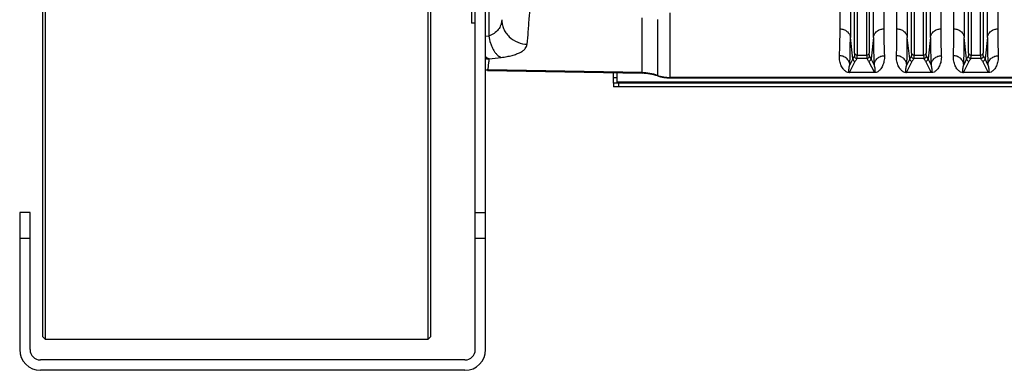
# Model space of a CAD drawing. Extents: x -3199 to 1181, y 8 to 2383.
# Tile 33 of 62: x -2144 to -1764, y 1755 to 1890. Entities that reach past the tile are written whole.
import ezdxf

# ---------------------------------------------------------------- set-up
doc = ezdxf.new("R2010")
doc.units = 0
doc.header["$LTSCALE"] = 65.395
doc.layers.get('0').update_dxf_attribs({"linetype": 'CONTINUOUS'})

msp = doc.modelspace()

# ---------------------------------------------------------------- linework, layer by layer
at = {"color": 7, "linetype": 'CONTINUOUS'}
for p, q in [((-2135.41, 2370), (-2135.41, 1768)), ((-2134.41, 2371), (-2134.41, 1767)), ((-1986.41, 1767), (-1986.41, 2371)), ((-1985.41, 1768), (-1985.41, 2370)), ((-1968.21, 1763), (-1968.21, 1935)), ((-1964.21, 1875.36), (-1964.21, 1876.07)), ((-1964.21, 1763), (-1964.21, 1871.94)), ((-1913.36, 1865.92), (-1913.36, 1869.87)), ((-1679.86, 1865.92), (-1914.86, 1865.92)), ((-1914.86, 1865.92), (-1914.86, 1864.42)), ((-2144.21, 1815.88), (-2144.21, 1763)), ((-2140.21, 1815.88), (-2144.21, 1815.88)), ((-2140.21, 1763), (-2140.21, 1815.88)), ((-1968.21, 1815.88), (-1964.21, 1815.88)), ((-2135.41, 1768), (-2134.41, 1767)), ((-2134.41, 1767), (-1986.41, 1767)), ((-1985.41, 1768), (-1986.41, 1767)), ((-1972.21, 1759), (-2136.21, 1759)), ((-1972.21, 1755), (-2136.21, 1755))]:
    msp.add_line(p, q, dxfattribs=at)
at = {"color": 6, "linetype": 'CONTINUOUS'}
for p, q in [((-1964.21, 1876.07), (-1964.21, 2261.93)), ((-1969.71, 1919), (-1969.71, 1889)), ((-1968.21, 1889), (-1969.71, 1889)), ((-1964.21, 1871.94), (-1964.21, 1875.36)), ((-1963.54, 1870.74), (-1903.8, 1869.7)), ((-1893, 1867.88), (-1622.36, 1867.88))]:
    msp.add_line(p, q, dxfattribs=at)
at = {"color": 2, "linetype": 'CONTINUOUS'}
for p, q in [((-1827.31, 1886.83), (-1827.31, 2009.79)), ((-1810.4, 2009.79), (-1810.4, 1886.83)), ((-1805.31, 1886.83), (-1805.31, 2009.79)), ((-1788.4, 2009.79), (-1788.4, 1886.83)), ((-1783.31, 1886.83), (-1783.31, 2009.79)), ((-1766.4, 2009.79), (-1766.4, 1886.83)), ((-1963.54, 1870.74), (-1963.42, 1870.98)), ((-1814.06, 1869.97), (-1823.66, 1869.97)), ((-1823.66, 1869.97), (-1823.66, 1869.94)), ((-1814.06, 1869.94), (-1814.06, 1869.97)), ((-1792.06, 1869.97), (-1801.66, 1869.97)), ((-1801.66, 1869.97), (-1801.66, 1869.94)), ((-1792.06, 1869.94), (-1792.06, 1869.97)), ((-1770.06, 1869.97), (-1779.66, 1869.97)), ((-1779.66, 1869.97), (-1779.66, 1869.94)), ((-1770.06, 1869.94), (-1770.06, 1869.97))]:
    msp.add_line(p, q, dxfattribs=at)
at = {"color": 9, "linetype": 'CONTINUOUS'}
for p, q in [((-1823.33, 2008.73), (-1823.33, 1883.57)), ((-1814.38, 1883.57), (-1814.38, 2008.73)), ((-1801.33, 2008.73), (-1801.33, 1883.57)), ((-1792.38, 1883.57), (-1792.38, 2008.73)), ((-1779.33, 2008.73), (-1779.33, 1883.57)), ((-1770.38, 1883.57), (-1770.38, 2008.73)), ((-1821.7, 1877.51), (-1821.7, 2002.79)), ((-1820.7, 2002.52), (-1820.7, 1876.73)), ((-1817.01, 1876.73), (-1817.01, 2002.52)), ((-1816.02, 2002.79), (-1816.02, 1877.51)), ((-1799.7, 1877.51), (-1799.7, 2002.79)), ((-1798.7, 2002.52), (-1798.7, 1876.73)), ((-1795.01, 1876.73), (-1795.01, 2002.52)), ((-1794.02, 2002.79), (-1794.02, 1877.51)), ((-1777.7, 1877.51), (-1777.7, 2002.79)), ((-1776.7, 2002.52), (-1776.7, 1876.73)), ((-1773.01, 1876.73), (-1773.01, 2002.52)), ((-1772.02, 2002.79), (-1772.02, 1877.51)), ((-1962.64, 1947.85), (-1963.04, 1884.06)), ((-1903.8, 1869.7), (-1903.8, 1891.08)), ((-1897.78, 1890.43), (-1897.78, 1868.66)), ((-1893, 1893.04), (-1893, 1867.88)), ((-1963.04, 1884.06), (-1964.21, 1883.92)), ((-1822.4, 1875.23), (-1823.33, 1883.57)), ((-1814.38, 1883.57), (-1815.31, 1875.23)), ((-1800.4, 1875.23), (-1801.33, 1883.57)), ((-1792.38, 1883.57), (-1793.31, 1875.23)), ((-1778.4, 1875.23), (-1779.33, 1883.57)), ((-1770.38, 1883.57), (-1771.31, 1875.23)), ((-1822.4, 1875.23), (-1823.54, 1873.02)), ((-1816.92, 1875.43), (-1820.79, 1875.43)), ((-1820.7, 1876.73), (-1817.01, 1876.73)), ((-1814.17, 1873.02), (-1815.31, 1875.23)), ((-1800.4, 1875.23), (-1801.54, 1873.02)), ((-1794.92, 1875.43), (-1798.79, 1875.43)), ((-1798.7, 1876.73), (-1795.01, 1876.73)), ((-1792.17, 1873.02), (-1793.31, 1875.23)), ((-1778.4, 1875.23), (-1779.54, 1873.02)), ((-1772.92, 1875.43), (-1776.79, 1875.43)), ((-1776.7, 1876.73), (-1773.01, 1876.73)), ((-1770.17, 1873.02), (-1771.31, 1875.23)), ((-1823.66, 1869.97), (-1821.41, 1874.32)), ((-1816.3, 1874.32), (-1814.06, 1869.97)), ((-1801.66, 1869.97), (-1799.41, 1874.32)), ((-1794.3, 1874.32), (-1792.06, 1869.97)), ((-1779.66, 1869.97), (-1777.41, 1874.32)), ((-1772.3, 1874.32), (-1770.06, 1869.97)), ((-1903.8, 1869.94), (-1963.42, 1870.98)), ((-1913.36, 1867.92), (-1914.86, 1867.92)), ((-1622.36, 1868.12), (-1893, 1868.12)), ((-1913.36, 1866.45), (-1679.86, 1866.45)), ((-1912.86, 1865.92), (-1912.86, 1864.42)), ((-2140.21, 1805.88), (-2144.21, 1805.88)), ((-1964.21, 1805.88), (-1968.21, 1805.88))]:
    msp.add_line(p, q, dxfattribs=at)
at = {"color": 3, "linetype": 'CONTINUOUS'}
for p, q in [((-1914.86, 1865.92), (-1914.86, 1869.89)), ((-1679.86, 1864.42), (-1914.86, 1864.42))]:
    msp.add_line(p, q, dxfattribs=at)
at = {"color": 9, "linetype": 'CONTINUOUS'}
for centre, radius, start, end in [((-1961.89, 1885.55), 10.23, 256.8918, 257.1606), ((-1961.88, 1885.57), 10.24, 257.1619, 262.3926), ((-2015.87, 2321.78), 449.68, 276.7724, 277.3661), ((-1805.49, 1866.48), 19.04, 148.8447, 152.6625), ((-1821.41, 1875.32), 1, 185.4311, 269.8752), ((-1820.79, 1876.43), 1, 185.2752, 269.8387), ((-1805.02, 1865.84), 18.46, 148.7192, 152.6505), ((-1816.93, 1876.43), 1, 270.1605, 354.6363), ((-1833.06, 1865.64), 18.87, 27.3924, 31.2374), ((-1816.31, 1875.32), 1, 270.1248, 354.5689), ((-1783.49, 1866.48), 19.04, 148.8447, 152.6625), ((-1799.41, 1875.32), 1, 185.4311, 269.8752), ((-1798.79, 1876.43), 1, 185.2752, 269.8387), ((-1783.02, 1865.84), 18.46, 148.7192, 152.6505), ((-1794.93, 1876.43), 1, 270.1605, 354.6363), ((-1811.06, 1865.64), 18.87, 27.3924, 31.2374), ((-1794.31, 1875.32), 1, 270.1248, 354.5689), ((-1761.49, 1866.48), 19.04, 148.8447, 152.6625), ((-1777.41, 1875.32), 1, 185.4311, 269.8752), ((-1776.79, 1876.43), 1, 185.2752, 269.8387), ((-1761.02, 1865.84), 18.46, 148.7192, 152.6505), ((-1772.93, 1876.43), 1, 270.1605, 354.6363), ((-1789.06, 1865.64), 18.87, 27.3924, 31.2374), ((-1772.31, 1875.32), 1, 270.1248, 354.5689), ((-1904.15, 1849.93), 20.01, 71.4438, 89.0008), ((-1893, 1883.13), 15.01, 251.4438, 270.0002)]:
    msp.add_arc(centre, radius, start, end, dxfattribs=at)
at = {"color": 2, "linetype": 'CONTINUOUS'}
for centre, radius, start, end in [((-1962.63, 1885.48), 10.24, 261.1407, 268.8132), ((-1963.23, 1880.99), 10.01, 264.424, 268.9648), ((-1823.66, 1872.34), 2.4, 265.6766, 268.0119), ((-1823.65, 1872.69), 2.75, 268.0759, 269.9175), ((-1801.66, 1872.34), 2.4, 265.6766, 268.0119), ((-1801.65, 1872.69), 2.75, 268.0759, 269.9175), ((-1779.66, 1872.34), 2.4, 265.6766, 268.0119), ((-1779.65, 1872.69), 2.75, 268.0759, 269.9175)]:
    msp.add_arc(centre, radius, start, end, dxfattribs=at)
at = {"color": 6, "linetype": 'CONTINUOUS'}
for centre, radius, start, end in [((-1904.15, 1849.71), 19.99, 71.422, 88.9992), ((-1893, 1882.87), 14.99, 251.422, 269.9998)]:
    msp.add_arc(centre, radius, start, end, dxfattribs=at)
at = {"color": 7, "linetype": 'CONTINUOUS'}
for centre, radius, start, end in [((-2136.21, 1763), 8, 180, 270), ((-2136.21, 1763), 4, 180, 270), ((-1972.21, 1763), 8, 270, 360), ((-1972.21, 1763), 4, 270, 360)]:
    msp.add_arc(centre, radius, start, end, dxfattribs=at)
at = {"color": 9, "linetype": 'CONTINUOUS'}
for points, knots in [([(-1948.18, 1880.91), (-1948.02, 1882.55), (-1947.71, 1886.13), (-1947.11, 1894.47), (-1946.75, 1901.17), (-1946.53, 1905.93)], [0, 0, 0, 0, 0.196798, 0.429837, 1, 1, 1, 1]), ([(-1958, 1890.39), (-1958.03, 1889.71), (-1958.27, 1888.34), (-1959.27, 1886.48), (-1960.91, 1884.98), (-1962.29, 1884.32), (-1963.04, 1884.06)], [0, 0, 0, 0, 0.239096, 0.474598, 0.72333, 1, 1, 1, 1]), ([(-1958, 1890.39), (-1957.99, 1889.82), (-1957.87, 1888.65), (-1957.33, 1886.91), (-1956.41, 1885.23), (-1954.72, 1883.23), (-1951.95, 1881.47), (-1949.41, 1880.95), (-1948.18, 1880.91)], [0, 0, 0, 0, 0.113787, 0.234826, 0.361814, 0.492766, 0.754671, 1, 1, 1, 1]), ([(-1827.31, 1886.83), (-1826.84, 1886.83), (-1825.87, 1886.68), (-1824.79, 1886.09), (-1824.1, 1885.4), (-1823.58, 1884.65), (-1823.38, 1884), (-1823.33, 1883.57)], [0, 0, 0, 0, 0.25116, 0.514527, 0.644426, 0.769808, 1, 1, 1, 1]), ([(-1814.38, 1883.57), (-1814.34, 1884), (-1814.13, 1884.65), (-1813.62, 1885.4), (-1812.93, 1886.09), (-1811.84, 1886.68), (-1810.87, 1886.83), (-1810.4, 1886.83)], [0, 0, 0, 0, 0.230192, 0.355574, 0.485473, 0.74884, 1, 1, 1, 1]), ([(-1805.31, 1886.83), (-1804.84, 1886.83), (-1803.87, 1886.68), (-1802.79, 1886.09), (-1802.1, 1885.4), (-1801.58, 1884.65), (-1801.38, 1884), (-1801.33, 1883.57)], [0, 0, 0, 0, 0.25116, 0.514527, 0.644426, 0.769808, 1, 1, 1, 1]), ([(-1792.38, 1883.57), (-1792.34, 1884), (-1792.13, 1884.65), (-1791.62, 1885.4), (-1790.93, 1886.09), (-1789.84, 1886.68), (-1788.87, 1886.83), (-1788.4, 1886.83)], [0, 0, 0, 0, 0.230192, 0.355574, 0.485473, 0.74884, 1, 1, 1, 1]), ([(-1783.31, 1886.83), (-1782.84, 1886.83), (-1781.87, 1886.68), (-1780.79, 1886.09), (-1780.1, 1885.4), (-1779.58, 1884.65), (-1779.38, 1884), (-1779.33, 1883.57)], [0, 0, 0, 0, 0.25116, 0.514527, 0.644426, 0.769808, 1, 1, 1, 1]), ([(-1770.38, 1883.57), (-1770.34, 1884), (-1770.13, 1884.65), (-1769.62, 1885.4), (-1768.93, 1886.09), (-1767.84, 1886.68), (-1766.87, 1886.83), (-1766.4, 1886.83)], [0, 0, 0, 0, 0.230192, 0.355574, 0.485473, 0.74884, 1, 1, 1, 1]), ([(-1963.04, 1884.06), (-1962.89, 1883.14), (-1962.56, 1881.77), (-1961.9, 1880.04), (-1961.3, 1878.84), (-1960.61, 1877.77), (-1959.67, 1876.67), (-1958.82, 1876.04), (-1958.22, 1875.82)], [0, 0, 0, 0, 0.281815, 0.42376, 0.560892, 0.689334, 0.806223, 1, 1, 1, 1]), ([(-1823.54, 1873.02), (-1823.46, 1874.61), (-1823.36, 1878.13), (-1823.33, 1881.64), (-1823.33, 1883.57)], [0, 0, 0, 0, 0.45262, 1, 1, 1, 1]), ([(-1814.38, 1883.57), (-1814.38, 1881.64), (-1814.36, 1878.13), (-1814.25, 1874.61), (-1814.17, 1873.02)], [0, 0, 0, 0, 0.547382, 1, 1, 1, 1]), ([(-1801.54, 1873.02), (-1801.46, 1874.61), (-1801.36, 1878.13), (-1801.33, 1881.64), (-1801.33, 1883.57)], [0, 0, 0, 0, 0.45262, 1, 1, 1, 1]), ([(-1792.38, 1883.57), (-1792.38, 1881.64), (-1792.36, 1878.13), (-1792.25, 1874.61), (-1792.17, 1873.02)], [0, 0, 0, 0, 0.547382, 1, 1, 1, 1]), ([(-1779.54, 1873.02), (-1779.46, 1874.61), (-1779.36, 1878.13), (-1779.33, 1881.64), (-1779.33, 1883.57)], [0, 0, 0, 0, 0.45262, 1, 1, 1, 1]), ([(-1770.38, 1883.57), (-1770.38, 1881.64), (-1770.36, 1878.13), (-1770.25, 1874.61), (-1770.17, 1873.02)], [0, 0, 0, 0, 0.547382, 1, 1, 1, 1]), ([(-1958.22, 1875.82), (-1957.46, 1875.91), (-1956.04, 1876.13), (-1954.04, 1876.57), (-1952.33, 1877.09), (-1950.9, 1877.7), (-1949.77, 1878.38), (-1948.93, 1879.15), (-1948.37, 1880), (-1948.21, 1880.61), (-1948.18, 1880.91)], [0, 0, 0, 0, 0.191041, 0.361905, 0.511593, 0.640369, 0.749787, 0.84282, 0.924131, 1, 1, 1, 1]), ([(-1963.42, 1870.98), (-1963.39, 1871.04), (-1963.33, 1871.21), (-1963.26, 1871.5), (-1963.19, 1871.9), (-1963.09, 1872.61), (-1962.97, 1873.73), (-1962.88, 1874.7), (-1962.84, 1875.24)], [0, 0, 0, 0, 0.049089, 0.11948, 0.211578, 0.325525, 0.619081, 1, 1, 1, 1]), ([(-1823.54, 1873.02), (-1823.59, 1873.47), (-1823.87, 1874.4), (-1824.78, 1875.56), (-1826.08, 1876.32), (-1827.05, 1876.49), (-1827.52, 1876.49)], [0, 0, 0, 0, 0.236494, 0.493398, 0.754352, 1, 1, 1, 1]), ([(-1821.7, 1877.51), (-1821.7, 1877.36), (-1821.7, 1877.09), (-1821.71, 1876.74), (-1821.74, 1876.52), (-1821.76, 1876.39), (-1821.78, 1876.35), (-1821.78, 1876.34)], [0, 0, 0, 0, 0.385243, 0.681945, 0.886748, 0.954562, 1, 1, 1, 1]), ([(-1821.7, 1877.51), (-1821.69, 1877.41), (-1821.61, 1877.19), (-1821.31, 1876.85), (-1820.94, 1876.73), (-1820.7, 1876.73)], [0, 0, 0, 0, 0.22681, 0.481043, 1, 1, 1, 1]), ([(-1820.79, 1875.43), (-1820.78, 1875.44), (-1820.77, 1875.49), (-1820.74, 1875.63), (-1820.72, 1875.87), (-1820.7, 1876.26), (-1820.7, 1876.56), (-1820.7, 1876.73)], [0, 0, 0, 0, 0.044819, 0.112356, 0.31718, 0.614128, 1, 1, 1, 1]), ([(-1817.01, 1876.73), (-1816.78, 1876.73), (-1816.41, 1876.85), (-1816.1, 1877.19), (-1816.03, 1877.41), (-1816.02, 1877.51)], [0, 0, 0, 0, 0.518957, 0.77319, 1, 1, 1, 1]), ([(-1817.01, 1876.73), (-1817.01, 1876.56), (-1817.01, 1876.26), (-1816.99, 1875.87), (-1816.97, 1875.63), (-1816.95, 1875.49), (-1816.93, 1875.44), (-1816.92, 1875.43)], [0, 0, 0, 0, 0.385872, 0.682819, 0.887644, 0.955181, 1, 1, 1, 1]), ([(-1815.93, 1876.34), (-1815.94, 1876.35), (-1815.95, 1876.39), (-1815.98, 1876.52), (-1816, 1876.74), (-1816.01, 1877.09), (-1816.02, 1877.36), (-1816.02, 1877.51)], [0, 0, 0, 0, 0.045414, 0.113203, 0.317978, 0.614707, 1, 1, 1, 1]), ([(-1815.31, 1875.23), (-1815.36, 1875.32), (-1815.55, 1875.7), (-1815.76, 1876.06), (-1815.93, 1876.34)], [0, 0, 0, 0, 0.246482, 1, 1, 1, 1]), ([(-1814.17, 1873.02), (-1814.12, 1873.47), (-1813.85, 1874.4), (-1812.93, 1875.56), (-1811.64, 1876.32), (-1810.66, 1876.49), (-1810.19, 1876.49)], [0, 0, 0, 0, 0.236494, 0.493399, 0.754352, 1, 1, 1, 1]), ([(-1801.54, 1873.02), (-1801.59, 1873.47), (-1801.87, 1874.4), (-1802.78, 1875.56), (-1804.08, 1876.32), (-1805.05, 1876.49), (-1805.52, 1876.49)], [0, 0, 0, 0, 0.236494, 0.493398, 0.754352, 1, 1, 1, 1]), ([(-1799.7, 1877.51), (-1799.7, 1877.36), (-1799.7, 1877.09), (-1799.71, 1876.74), (-1799.74, 1876.52), (-1799.76, 1876.39), (-1799.78, 1876.35), (-1799.78, 1876.34)], [0, 0, 0, 0, 0.385243, 0.681945, 0.886748, 0.954562, 1, 1, 1, 1]), ([(-1799.7, 1877.51), (-1799.69, 1877.41), (-1799.61, 1877.19), (-1799.31, 1876.85), (-1798.94, 1876.73), (-1798.7, 1876.73)], [0, 0, 0, 0, 0.22681, 0.481043, 1, 1, 1, 1]), ([(-1798.79, 1875.43), (-1798.78, 1875.44), (-1798.77, 1875.49), (-1798.74, 1875.63), (-1798.72, 1875.87), (-1798.7, 1876.26), (-1798.7, 1876.56), (-1798.7, 1876.73)], [0, 0, 0, 0, 0.044819, 0.112356, 0.31718, 0.614128, 1, 1, 1, 1]), ([(-1795.01, 1876.73), (-1794.78, 1876.73), (-1794.41, 1876.85), (-1794.1, 1877.19), (-1794.03, 1877.41), (-1794.02, 1877.51)], [0, 0, 0, 0, 0.518957, 0.77319, 1, 1, 1, 1]), ([(-1795.01, 1876.73), (-1795.01, 1876.56), (-1795.01, 1876.26), (-1794.99, 1875.87), (-1794.97, 1875.63), (-1794.95, 1875.49), (-1794.93, 1875.44), (-1794.92, 1875.43)], [0, 0, 0, 0, 0.385872, 0.682819, 0.887644, 0.955181, 1, 1, 1, 1]), ([(-1793.93, 1876.34), (-1793.94, 1876.35), (-1793.95, 1876.39), (-1793.98, 1876.52), (-1794, 1876.74), (-1794.01, 1877.09), (-1794.02, 1877.36), (-1794.02, 1877.51)], [0, 0, 0, 0, 0.045414, 0.113203, 0.317978, 0.614707, 1, 1, 1, 1]), ([(-1793.31, 1875.23), (-1793.36, 1875.32), (-1793.55, 1875.7), (-1793.76, 1876.06), (-1793.93, 1876.34)], [0, 0, 0, 0, 0.246482, 1, 1, 1, 1]), ([(-1792.17, 1873.02), (-1792.12, 1873.47), (-1791.85, 1874.4), (-1790.93, 1875.56), (-1789.64, 1876.32), (-1788.66, 1876.49), (-1788.19, 1876.49)], [0, 0, 0, 0, 0.236494, 0.493399, 0.754352, 1, 1, 1, 1]), ([(-1779.54, 1873.02), (-1779.59, 1873.47), (-1779.87, 1874.4), (-1780.78, 1875.56), (-1782.08, 1876.32), (-1783.05, 1876.49), (-1783.52, 1876.49)], [0, 0, 0, 0, 0.236494, 0.493398, 0.754352, 1, 1, 1, 1]), ([(-1777.7, 1877.51), (-1777.7, 1877.36), (-1777.7, 1877.09), (-1777.71, 1876.74), (-1777.74, 1876.52), (-1777.76, 1876.39), (-1777.78, 1876.35), (-1777.78, 1876.34)], [0, 0, 0, 0, 0.385243, 0.681945, 0.886748, 0.954562, 1, 1, 1, 1]), ([(-1777.7, 1877.51), (-1777.69, 1877.41), (-1777.61, 1877.19), (-1777.31, 1876.85), (-1776.94, 1876.73), (-1776.7, 1876.73)], [0, 0, 0, 0, 0.22681, 0.481043, 1, 1, 1, 1]), ([(-1776.79, 1875.43), (-1776.78, 1875.44), (-1776.77, 1875.49), (-1776.74, 1875.63), (-1776.72, 1875.87), (-1776.7, 1876.26), (-1776.7, 1876.56), (-1776.7, 1876.73)], [0, 0, 0, 0, 0.044819, 0.112356, 0.31718, 0.614128, 1, 1, 1, 1]), ([(-1773.01, 1876.73), (-1772.78, 1876.73), (-1772.41, 1876.85), (-1772.1, 1877.19), (-1772.03, 1877.41), (-1772.02, 1877.51)], [0, 0, 0, 0, 0.518957, 0.77319, 1, 1, 1, 1]), ([(-1773.01, 1876.73), (-1773.01, 1876.56), (-1773.01, 1876.26), (-1772.99, 1875.87), (-1772.97, 1875.63), (-1772.95, 1875.49), (-1772.93, 1875.44), (-1772.92, 1875.43)], [0, 0, 0, 0, 0.385872, 0.682819, 0.887644, 0.955181, 1, 1, 1, 1]), ([(-1771.93, 1876.34), (-1771.94, 1876.35), (-1771.95, 1876.39), (-1771.98, 1876.52), (-1772, 1876.74), (-1772.01, 1877.09), (-1772.02, 1877.36), (-1772.02, 1877.51)], [0, 0, 0, 0, 0.045414, 0.113203, 0.317978, 0.614707, 1, 1, 1, 1]), ([(-1771.31, 1875.23), (-1771.36, 1875.32), (-1771.55, 1875.7), (-1771.76, 1876.06), (-1771.93, 1876.34)], [0, 0, 0, 0, 0.246481, 1, 1, 1, 1]), ([(-1770.17, 1873.02), (-1770.12, 1873.47), (-1769.85, 1874.4), (-1768.93, 1875.56), (-1767.64, 1876.32), (-1766.66, 1876.49), (-1766.19, 1876.49)], [0, 0, 0, 0, 0.236494, 0.493399, 0.754352, 1, 1, 1, 1]), ([(-1823.83, 1870.13), (-1823.86, 1870.23), (-1823.88, 1870.45), (-1823.89, 1870.78), (-1823.87, 1871.12), (-1823.83, 1871.6), (-1823.73, 1872.24), (-1823.62, 1872.76), (-1823.54, 1873.02)], [0, 0, 0, 0, 0.10846, 0.220734, 0.33777, 0.459717, 0.718862, 1, 1, 1, 1]), ([(-1814.17, 1873.02), (-1814.1, 1872.76), (-1813.98, 1872.24), (-1813.89, 1871.6), (-1813.84, 1871.12), (-1813.82, 1870.78), (-1813.83, 1870.45), (-1813.85, 1870.24), (-1813.88, 1870.14)], [0, 0, 0, 0, 0.28108, 0.540216, 0.662176, 0.779236, 0.891543, 1, 1, 1, 1]), ([(-1801.83, 1870.13), (-1801.86, 1870.23), (-1801.88, 1870.45), (-1801.89, 1870.78), (-1801.87, 1871.12), (-1801.83, 1871.6), (-1801.73, 1872.24), (-1801.62, 1872.76), (-1801.54, 1873.02)], [0, 0, 0, 0, 0.10846, 0.220734, 0.33777, 0.459717, 0.718862, 1, 1, 1, 1]), ([(-1792.17, 1873.02), (-1792.1, 1872.76), (-1791.98, 1872.24), (-1791.89, 1871.6), (-1791.84, 1871.12), (-1791.82, 1870.78), (-1791.83, 1870.45), (-1791.85, 1870.24), (-1791.88, 1870.14)], [0, 0, 0, 0, 0.28108, 0.540216, 0.662176, 0.779236, 0.891543, 1, 1, 1, 1]), ([(-1779.83, 1870.13), (-1779.86, 1870.23), (-1779.88, 1870.45), (-1779.89, 1870.78), (-1779.87, 1871.12), (-1779.83, 1871.6), (-1779.73, 1872.24), (-1779.62, 1872.76), (-1779.54, 1873.02)], [0, 0, 0, 0, 0.10846, 0.220734, 0.33777, 0.459717, 0.718862, 1, 1, 1, 1]), ([(-1770.17, 1873.02), (-1770.1, 1872.76), (-1769.98, 1872.24), (-1769.89, 1871.6), (-1769.84, 1871.12), (-1769.82, 1870.78), (-1769.83, 1870.45), (-1769.85, 1870.24), (-1769.88, 1870.14)], [0, 0, 0, 0, 0.28108, 0.540216, 0.662176, 0.779236, 0.891543, 1, 1, 1, 1]), ([(-1823.66, 1869.97), (-1823.69, 1869.97), (-1823.74, 1869.98), (-1823.8, 1870.05), (-1823.82, 1870.1), (-1823.83, 1870.13)], [0, 0, 0, 0, 0.3675, 0.598898, 1, 1, 1, 1]), ([(-1813.88, 1870.14), (-1813.9, 1870.1), (-1813.92, 1870.05), (-1813.97, 1869.98), (-1814.03, 1869.97), (-1814.06, 1869.97)], [0, 0, 0, 0, 0.402446, 0.633462, 1, 1, 1, 1]), ([(-1801.66, 1869.97), (-1801.69, 1869.97), (-1801.74, 1869.98), (-1801.8, 1870.05), (-1801.82, 1870.1), (-1801.83, 1870.13)], [0, 0, 0, 0, 0.3675, 0.598898, 1, 1, 1, 1]), ([(-1791.88, 1870.14), (-1791.9, 1870.1), (-1791.92, 1870.05), (-1791.97, 1869.98), (-1792.03, 1869.97), (-1792.06, 1869.97)], [0, 0, 0, 0, 0.402446, 0.633462, 1, 1, 1, 1]), ([(-1779.66, 1869.97), (-1779.69, 1869.97), (-1779.74, 1869.98), (-1779.8, 1870.05), (-1779.82, 1870.1), (-1779.83, 1870.13)], [0, 0, 0, 0, 0.3675, 0.598898, 1, 1, 1, 1]), ([(-1769.88, 1870.14), (-1769.9, 1870.1), (-1769.92, 1870.05), (-1769.97, 1869.98), (-1770.03, 1869.97), (-1770.06, 1869.97)], [0, 0, 0, 0, 0.402446, 0.633462, 1, 1, 1, 1])]:
    msp.add_open_spline(points, degree=3, knots=knots, dxfattribs=at)
at = {"color": 2, "linetype": 'CONTINUOUS'}
for points, knots in [([(-1827.52, 1876.49), (-1827.44, 1878.05), (-1827.34, 1881.5), (-1827.31, 1884.95), (-1827.31, 1886.83)], [0, 0, 0, 0, 0.452646, 1, 1, 1, 1]), ([(-1810.4, 1886.83), (-1810.4, 1884.95), (-1810.38, 1881.5), (-1810.27, 1878.05), (-1810.19, 1876.49)], [0, 0, 0, 0, 0.547352, 1, 1, 1, 1]), ([(-1805.52, 1876.49), (-1805.44, 1878.05), (-1805.34, 1881.5), (-1805.31, 1884.95), (-1805.31, 1886.83)], [0, 0, 0, 0, 0.452646, 1, 1, 1, 1]), ([(-1788.4, 1886.83), (-1788.4, 1884.95), (-1788.38, 1881.5), (-1788.27, 1878.05), (-1788.19, 1876.49)], [0, 0, 0, 0, 0.547352, 1, 1, 1, 1]), ([(-1783.52, 1876.49), (-1783.44, 1878.05), (-1783.34, 1881.5), (-1783.31, 1884.95), (-1783.31, 1886.83)], [0, 0, 0, 0, 0.452646, 1, 1, 1, 1]), ([(-1766.4, 1886.83), (-1766.4, 1884.95), (-1766.38, 1881.5), (-1766.27, 1878.05), (-1766.19, 1876.49)], [0, 0, 0, 0, 0.547352, 1, 1, 1, 1]), ([(-1962.84, 1875.24), (-1962.96, 1875.28), (-1963.45, 1875.49), (-1963.9, 1875.8), (-1964.21, 1876.07)], [0, 0, 0, 0, 0.234177, 1, 1, 1, 1]), ([(-1823.84, 1869.94), (-1824.15, 1869.97), (-1824.63, 1870.1), (-1825.19, 1870.45), (-1825.57, 1870.77), (-1825.98, 1871.21), (-1826.42, 1871.81), (-1826.84, 1872.6), (-1827.17, 1873.47), (-1827.4, 1874.41), (-1827.53, 1875.43), (-1827.55, 1876.13), (-1827.52, 1876.49)], [0, 0, 0, 0, 0.112568, 0.180193, 0.238871, 0.294268, 0.402297, 0.511478, 0.624418, 0.742633, 0.867366, 1, 1, 1, 1]), ([(-1810.19, 1876.49), (-1810.17, 1876.13), (-1810.18, 1875.43), (-1810.31, 1874.41), (-1810.55, 1873.47), (-1810.88, 1872.6), (-1811.3, 1871.81), (-1811.73, 1871.21), (-1812.15, 1870.77), (-1812.53, 1870.45), (-1813.08, 1870.1), (-1813.57, 1869.97), (-1813.88, 1869.94)], [0, 0, 0, 0, 0.132573, 0.257248, 0.375405, 0.488292, 0.597421, 0.705403, 0.76078, 0.819445, 0.887083, 1, 1, 1, 1]), ([(-1801.84, 1869.94), (-1802.15, 1869.97), (-1802.63, 1870.1), (-1803.19, 1870.45), (-1803.57, 1870.77), (-1803.98, 1871.21), (-1804.42, 1871.81), (-1804.84, 1872.6), (-1805.17, 1873.47), (-1805.4, 1874.41), (-1805.53, 1875.43), (-1805.55, 1876.13), (-1805.52, 1876.49)], [0, 0, 0, 0, 0.112568, 0.180193, 0.238871, 0.294268, 0.402297, 0.511478, 0.624418, 0.742633, 0.867366, 1, 1, 1, 1]), ([(-1788.19, 1876.49), (-1788.17, 1876.13), (-1788.18, 1875.43), (-1788.31, 1874.41), (-1788.55, 1873.47), (-1788.88, 1872.6), (-1789.3, 1871.81), (-1789.73, 1871.21), (-1790.15, 1870.77), (-1790.53, 1870.45), (-1791.08, 1870.1), (-1791.57, 1869.97), (-1791.88, 1869.94)], [0, 0, 0, 0, 0.132573, 0.257248, 0.375405, 0.488292, 0.597421, 0.705403, 0.76078, 0.819445, 0.887083, 1, 1, 1, 1]), ([(-1779.84, 1869.94), (-1780.15, 1869.97), (-1780.63, 1870.1), (-1781.19, 1870.45), (-1781.57, 1870.77), (-1781.98, 1871.21), (-1782.42, 1871.81), (-1782.84, 1872.6), (-1783.17, 1873.47), (-1783.4, 1874.41), (-1783.53, 1875.43), (-1783.55, 1876.13), (-1783.52, 1876.49)], [0, 0, 0, 0, 0.112568, 0.180193, 0.238871, 0.294268, 0.402297, 0.511478, 0.624418, 0.742633, 0.867366, 1, 1, 1, 1]), ([(-1766.19, 1876.49), (-1766.17, 1876.13), (-1766.18, 1875.43), (-1766.31, 1874.41), (-1766.55, 1873.47), (-1766.88, 1872.6), (-1767.3, 1871.81), (-1767.73, 1871.21), (-1768.15, 1870.77), (-1768.53, 1870.45), (-1769.08, 1870.1), (-1769.57, 1869.97), (-1769.88, 1869.94)], [0, 0, 0, 0, 0.132573, 0.257248, 0.375405, 0.488292, 0.597421, 0.705403, 0.76078, 0.819445, 0.887083, 1, 1, 1, 1]), ([(-1813.88, 1869.94), (-1813.89, 1869.94), (-1813.95, 1869.94), (-1814.01, 1869.94), (-1814.06, 1869.94)], [0, 0, 0, 0, 0.23715, 1, 1, 1, 1]), ([(-1791.88, 1869.94), (-1791.89, 1869.94), (-1791.95, 1869.94), (-1792.01, 1869.94), (-1792.06, 1869.94)], [0, 0, 0, 0, 0.23715, 1, 1, 1, 1]), ([(-1769.88, 1869.94), (-1769.89, 1869.94), (-1769.95, 1869.94), (-1770.01, 1869.94), (-1770.06, 1869.94)], [0, 0, 0, 0, 0.23715, 1, 1, 1, 1])]:
    msp.add_open_spline(points, degree=3, knots=knots, dxfattribs=at)

doc.saveas('drawing.dxf')
